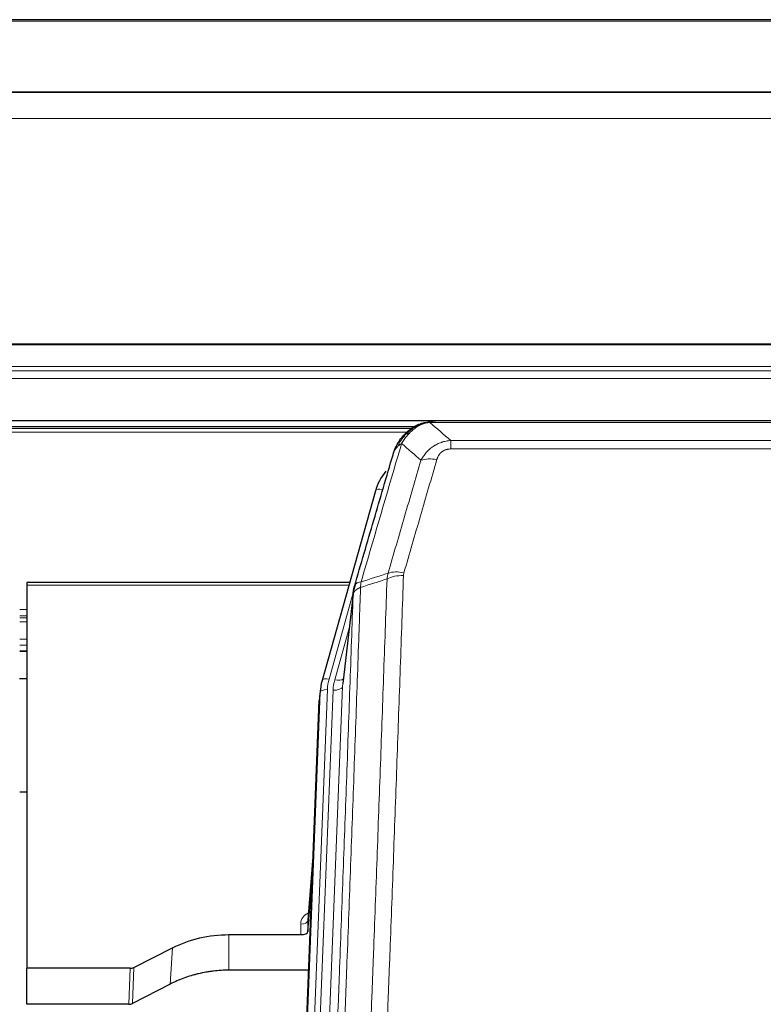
# Model space of a CAD drawing. Header units: inches. Extents: x 0 to 23760, y -13 to 16800.
# Tile 59 of 247: x 4748 to 5057, y 8325 to 8734. Entities that reach past the tile are written whole.
import ezdxf

# ---------------------------------------------------------------- set-up
doc = ezdxf.new("R2010")
doc.units = ezdxf.units.IN
doc.layers.add('254', color=7, linetype='Continuous', true_color=0xffffff)

msp = doc.modelspace()

# ---------------------------------------------------------------- linework, layer by layer
at = {"layer": '254', "color": 2, "linetype": 'Continuous', "lineweight": 25}
for p, q in [((5363.614, 8734.328), (4246.614, 8734.328)), ((5363.614, 8704.2), (4246.614, 8704.2)), ((5363.614, 8704.019), (4246.614, 8704.019)), ((4246.614, 8567.525), (5363.614, 8567.525)), ((4912.161, 8564.829), (4588.211, 8564.829)), ((4914.112, 8565.867), (4914.012, 8565.839)), ((5139.175, 8567.343), (4921.054, 8567.343)), ((4896.061, 8538.252), (4873.887, 8459.365)), ((4885.334, 8500.081), (4751.115, 8500.081)), ((4751.115, 8500.081), (4751.115, 8499.05)), ((4751.115, 8499.05), (4751.115, 8339.57)), ((4886.923, 8496.564), (4882.508, 8458.045)), ((4748.145, 8471.592), (4751.166, 8471.592)), ((4751.111, 8460.032), (4748.113, 8460.032)), ((4873.887, 8459.365), (4873.868, 8459.269)), ((4873.206, 8455.903), (4872.832, 8452.644)), ((4859.593, 8117.858), (4872.71, 8451.06)), ((4751.167, 8412.847), (4748.178, 8412.847)), ((4870.219, 8387.788), (4868.012, 8359.588)), ((4868.016, 8354.832), (4869.839, 8378.114)), ((4868.005, 8359.409), (4868.016, 8354.832)), ((4835.115, 8353.582), (4865.017, 8353.582)), ((4795.571, 8339.922), (4811.735, 8348.096)), ((4751.115, 8324.58), (4751.115, 8339.57)), ((4794.072, 8339.57), (4751.115, 8339.57)), ((4868.289, 8338.772), (4835.115, 8338.772)), ((4810.679, 8332.964), (4795.001, 8324.936)), ((4793.502, 8324.58), (4751.115, 8324.58))]:
    msp.add_line(p, q, dxfattribs=at)
at = {"layer": '254', "color": 110, "linetype": 'Continuous', "lineweight": 13}
for p, q in [((5363.614, 8733.783), (4246.614, 8733.783)), ((5363.614, 8693.254), (4246.614, 8693.254)), ((5363.614, 8599.426), (4246.614, 8599.426)), ((5363.614, 8598.982), (4246.614, 8598.982)), ((5363.614, 8590.069), (4246.614, 8590.069)), ((5363.614, 8588.224), (4246.614, 8588.224)), ((5363.614, 8584.983), (4246.614, 8584.983)), ((4910.773, 8564.268), (4589.027, 8564.268)), ((4914.012, 8565.839), (4913.944, 8565.681)), ((5141.517, 8566.68), (4918.712, 8566.68)), ((4909.303, 8562.655), (4591.068, 8562.655)), ((4927.443, 8559.212), (5132.786, 8559.212)), ((4927.443, 8559.212), (4927.443, 8555.679)), ((5132.786, 8555.679), (4927.443, 8555.679)), ((4898.949, 8538.825), (4894.224, 8522.014)), ((4885.047, 8499.05), (4751.115, 8499.05)), ((4886.848, 8495.773), (4876.775, 8459.939)), ((4886.794, 8495.052), (4882.417, 8456.872)), ((4751.166, 8488.899), (4748.145, 8488.899)), ((4751.166, 8486.202), (4748.145, 8486.202)), ((4751.166, 8485.417), (4748.145, 8485.417)), ((4751.166, 8483.765), (4748.145, 8483.765)), ((4885.148, 8481.084), (4879.123, 8459.646)), ((4751.166, 8476.574), (4748.145, 8476.574)), ((4751.166, 8474.097), (4748.145, 8474.097)), ((4751.166, 8471.648), (4748.145, 8471.648)), ((4859.973, 8121.296), (4873.084, 8454.318)), ((4876.078, 8455.538), (4862.967, 8122.516)), ((4865.359, 8123.351), (4878.425, 8455.245)), ((4882.417, 8456.872), (4869.351, 8124.978)), ((4873.084, 8454.318), (4872.71, 8451.06)), ((4870.212, 8387.596), (4868.005, 8359.409)), ((4865.017, 8353.582), (4865.007, 8357.998)), ((4835.115, 8353.582), (4835.115, 8338.772)), ((4811.735, 8348.096), (4810.679, 8332.964)), ((4793.502, 8324.58), (4794.072, 8339.57)), ((4795.571, 8339.922), (4795.001, 8324.936))]:
    msp.add_line(p, q, dxfattribs=at)
for centre, major_axis, ratio, start_param, end_param in [((4921.596, 8545.457), (-9.598, 2.808), 0.562843, 4.8755761, 5.6185342), ((4898.949, 8537.44), (-2.888, 0.812), 0.4480327, 4.837666, 6.2831701), ((4907.748, 8497.402), (9.994, -0.345), 0.559112, 1.5901207, 2.34753), ((4907.935, 8498.575), (9.604, -2.788), 0.5442898, 1.7274916, 2.473129), ((4876.775, 8458.554), (-2.888, 0.812), 0.4480327, 4.837666, 6.2831701), ((4900.096, 8454.788), (24.033, -0.038), 0.8858289, 2.8989744, 3.1081259), ((4902.443, 8454.495), (24.033, -0.038), 0.8858289, 2.8989744, 3.1081259), ((4879.123, 8461.493), (-3.851, 1.082), 0.4480327, 1.6960734, 2.8915811), ((4876.078, 8454.152), (-2.998, 0.118), 0.4614673, 4.7305545, 6.248991), ((4878.425, 8457.092), (-3.997, 0.157), 0.4614673, 1.5889619, 3.1073983), ((4871.01, 8357.998), (6.003, -0.046), 0.8757409, 2.0547277, 3.1504318), ((4865.007, 8359.452), (3, 0.007), 0.4848086, 4.7112485, 6.2484184)]:
    msp.add_ellipse(centre, major_axis=major_axis, ratio=ratio, start_param=start_param, end_param=end_param, dxfattribs=at)
at = {"layer": '254', "color": 2, "linetype": 'Continuous', "lineweight": 25}
for centre, major_axis, ratio, start_param, end_param in [((4922.256, 8532.238), (27.014, -0.465), 0.8900028, 2.5301108, 2.912319), ((4900.096, 8453.402), (27.027, -0.37), 0.8864308, 2.9096812, 3.1188327), ((4865.018, 8354.876), (-3, 0), 0.4313147, 1.5706417, 3.1078116), ((4794.069, 8342.199), (3, -0.011), 0.8761328, 4.7166989, 5.239903), ((4793.5, 8327.243), (3, -0.007), 0.8874311, 4.7150805, 5.2382846)]:
    msp.add_ellipse(centre, major_axis=major_axis, ratio=ratio, start_param=start_param, end_param=end_param, dxfattribs=at)
for points, knots in [([(4907.914, 8561.471), (4908.132, 8561.706), (4908.356, 8561.935), (4909.229, 8562.785), (4909.92, 8563.366), (4910.647, 8563.892)], [0, 0, 0, 0, 0.2626999, 0.2626999, 1, 1, 1, 1]), ([(4908.9, 8561.956), (4909.086, 8562.15), (4909.275, 8562.341), (4910.047, 8563.084), (4910.657, 8563.6), (4911.927, 8564.538), (4912.586, 8564.96), (4913.488, 8565.452), (4913.715, 8565.57), (4913.944, 8565.681)], [0, 0, 0, 0, 0.125, 0.125, 0.5, 0.5, 0.875, 0.875, 1, 1, 1, 1]), ([(4913.944, 8565.681), (4914.401, 8565.905), (4914.865, 8566.104), (4916.736, 8566.806), (4918.172, 8567.112), (4919.583, 8567.201)], [0, 0, 0, 0, 0.25, 0.25, 1, 1, 1, 1]), ([(4914.112, 8565.867), (4914.69, 8566.117), (4915.278, 8566.336), (4915.959, 8566.551), (4916.046, 8566.578), (4916.134, 8566.604)], [0, 0, 0, 0, 0.8717446, 0.8717446, 1, 1, 1, 1]), ([(4921.254, 8567.341), (4921.24, 8567.341), (4921.212, 8567.342), (4921.17, 8567.342), (4921.129, 8567.343), (4921.09, 8567.343), (4921.051, 8567.343), (4921.014, 8567.343), (4920.978, 8567.343), (4920.943, 8567.342), (4920.908, 8567.342), (4920.875, 8567.341), (4920.843, 8567.341), (4920.812, 8567.34), (4920.782, 8567.339), (4920.753, 8567.338), (4920.725, 8567.337), (4920.698, 8567.336), (4920.673, 8567.335), (4920.648, 8567.333), (4920.624, 8567.332), (4920.602, 8567.331), (4920.58, 8567.33), (4920.559, 8567.329), (4920.54, 8567.328), (4920.522, 8567.327), (4920.504, 8567.325), (4920.488, 8567.324), (4920.473, 8567.323), (4920.459, 8567.322), (4920.445, 8567.321), (4920.433, 8567.321), (4920.422, 8567.32), (4920.412, 8567.319), (4920.404, 8567.318), (4920.396, 8567.318), (4920.389, 8567.317), (4920.383, 8567.317), (4920.378, 8567.316), (4920.366, 8567.315), (4920.345, 8567.314), (4920.316, 8567.311), (4920.288, 8567.308), (4920.259, 8567.306), (4920.231, 8567.303), (4920.204, 8567.3), (4920.176, 8567.297), (4920.149, 8567.294), (4920.123, 8567.291), (4920.096, 8567.288), (4920.07, 8567.285), (4920.045, 8567.281), (4920.02, 8567.278), (4919.995, 8567.275), (4919.97, 8567.271), (4919.946, 8567.268), (4919.922, 8567.264), (4919.898, 8567.26), (4919.875, 8567.257), (4919.852, 8567.253), (4919.829, 8567.249), (4919.807, 8567.245), (4919.785, 8567.241), (4919.763, 8567.238), (4919.741, 8567.234), (4919.72, 8567.23), (4919.7, 8567.226), (4919.679, 8567.222), (4919.659, 8567.217), (4919.64, 8567.213), (4919.62, 8567.209), (4919.601, 8567.205), (4919.589, 8567.202), (4919.583, 8567.201)], [0, 0, 0, 0, 0.0247661, 0.0489206, 0.0724636, 0.0953949, 0.1177147, 0.1394229, 0.1605195, 0.1810045, 0.2008779, 0.2201398, 0.23879, 0.2568287, 0.2742558, 0.2910713, 0.3072753, 0.3228676, 0.3378484, 0.3522176, 0.3659752, 0.3791212, 0.3916556, 0.4035785, 0.4148897, 0.4255894, 0.4356775, 0.445154, 0.454019, 0.4622723, 0.4699141, 0.4769443, 0.4833629, 0.48917, 0.4943654, 0.4989493, 0.5029216, 0.5062824, 0.5090316, 0.5111692, 0.5284651, 0.5456049, 0.5625886, 0.5794163, 0.5960881, 0.612604, 0.6289642, 0.6451687, 0.6612176, 0.6771111, 0.6928491, 0.7084319, 0.7238594, 0.7391318, 0.7542492, 0.7692118, 0.7840195, 0.7986726, 0.8131712, 0.8275153, 0.8417051, 0.8557408, 0.8696224, 0.8833501, 0.8969241, 0.9103445, 0.9236114, 0.936725, 0.9496856, 0.9624932, 0.975148, 0.9876502, 1, 1, 1, 1]), ([(4904.032, 8555.047), (4904.644, 8556.786), (4905.54, 8558.475), (4907.07, 8560.511), (4907.48, 8561.002), (4907.914, 8561.471)], [0, 0, 0, 0, 0.75, 0.75, 1, 1, 1, 1]), ([(4907.535, 8561.001), (4907.592, 8561.103), (4907.661, 8561.206), (4907.797, 8561.362), (4907.853, 8561.418), (4907.914, 8561.471)], [0, 0, 0, 0, 0.6295096, 0.6295096, 1, 1, 1, 1]), ([(4903.393, 8553.272), (4903.399, 8553.294), (4903.41, 8553.339), (4903.428, 8553.404), (4903.447, 8553.47), (4903.465, 8553.535), (4903.484, 8553.6), (4903.503, 8553.665), (4903.521, 8553.73), (4903.541, 8553.794), (4903.56, 8553.858), (4903.579, 8553.921), (4903.599, 8553.985), (4903.619, 8554.048), (4903.639, 8554.11), (4903.659, 8554.173), (4903.679, 8554.235), (4903.699, 8554.297), (4903.72, 8554.358), (4903.741, 8554.42), (4903.761, 8554.481), (4903.782, 8554.542), (4903.803, 8554.602), (4903.825, 8554.662), (4903.846, 8554.722), (4903.867, 8554.782), (4903.889, 8554.841), (4903.911, 8554.9), (4903.933, 8554.959), (4903.955, 8555.017), (4903.977, 8555.075), (4903.999, 8555.133), (4904.021, 8555.191), (4904.044, 8555.248), (4904.066, 8555.305), (4904.089, 8555.362), (4904.112, 8555.418), (4904.134, 8555.474), (4904.157, 8555.53), (4904.18, 8555.586), (4904.203, 8555.641), (4904.227, 8555.696), (4904.25, 8555.751), (4904.273, 8555.805), (4904.297, 8555.86), (4904.32, 8555.914), (4904.344, 8555.967), (4904.368, 8556.02), (4904.392, 8556.074), (4904.415, 8556.126), (4904.439, 8556.179), (4904.463, 8556.231), (4904.487, 8556.283), (4904.511, 8556.335), (4904.536, 8556.386), (4904.56, 8556.437), (4904.584, 8556.488), (4904.609, 8556.538), (4904.633, 8556.589), (4904.657, 8556.639), (4904.682, 8556.688), (4904.707, 8556.738), (4904.731, 8556.787), (4904.756, 8556.836), (4904.78, 8556.884), (4904.805, 8556.933), (4904.824, 8556.969), (4904.834, 8556.989), (4904.836, 8556.993)], [0, 0, 0, 0, 0.0171812, 0.0343046, 0.0513704, 0.0683783, 0.0853286, 0.1022212, 0.119056, 0.1358331, 0.1525524, 0.1692141, 0.185818, 0.2023642, 0.2188526, 0.2352834, 0.2516564, 0.2679717, 0.2842292, 0.3004291, 0.3165712, 0.3326555, 0.3486822, 0.3646511, 0.3805623, 0.3964158, 0.4122116, 0.4279496, 0.4436299, 0.4592525, 0.4748173, 0.4903244, 0.5057738, 0.5211655, 0.5364994, 0.5517757, 0.5669942, 0.5821549, 0.597258, 0.6123033, 0.6272909, 0.6422208, 0.6570929, 0.6719073, 0.686664, 0.701363, 0.7160042, 0.7305878, 0.7451136, 0.7595816, 0.773992, 0.7883446, 0.8026395, 0.8168767, 0.8310561, 0.8451778, 0.8592418, 0.8732481, 0.8871967, 0.9010875, 0.9149206, 0.928696, 0.9424136, 0.9560736, 0.9696758, 0.9832203, 0.996707, 1, 1, 1, 1]), ([(4887.35, 8498.503), (4890.036, 8507.714), (4892.716, 8516.884), (4896.726, 8530.577), (4898.062, 8535.131), (4900.73, 8544.217), (4902.062, 8548.75), (4903.393, 8553.272)], [0, 0, 0, 0, 0.5, 0.5, 0.75, 0.75, 1, 1, 1, 1]), ([(4903.393, 8553.272), (4903.477, 8553.733), (4903.619, 8554.184), (4903.882, 8554.763), (4903.954, 8554.906), (4904.032, 8555.047)], [0, 0, 0, 0, 0.75, 0.75, 1, 1, 1, 1]), ([(4886.794, 8495.052), (4886.794, 8495.063), (4886.796, 8495.103), (4886.799, 8495.189), (4886.806, 8495.328), (4886.818, 8495.521), (4886.836, 8495.767), (4886.865, 8496.066), (4886.907, 8496.418), (4886.951, 8496.718), (4886.989, 8496.949), (4887.014, 8497.092), (4887.041, 8497.231), (4887.067, 8497.366), (4887.095, 8497.498), (4887.123, 8497.625), (4887.151, 8497.748), (4887.179, 8497.868), (4887.208, 8497.983), (4887.236, 8498.095), (4887.265, 8498.202), (4887.293, 8498.306), (4887.322, 8498.406), (4887.341, 8498.471), (4887.35, 8498.503)], [0, 0, 0, 0, 0.0092499, 0.0337179, 0.073404, 0.128308, 0.1984299, 0.2837694, 0.3843264, 0.5001005, 0.5424888, 0.5838484, 0.6241794, 0.6634821, 0.7017567, 0.7390032, 0.7752221, 0.8104134, 0.8445775, 0.8777146, 0.909825, 0.9409091, 0.9709673, 1, 1, 1, 1]), ([(4811.735, 8348.096), (4815.268, 8349.882), (4819.07, 8351.262), (4826.953, 8353.111), (4831.034, 8353.582), (4835.115, 8353.582)], [0, 0, 0, 0, 0.5, 0.5, 1, 1, 1, 1]), ([(4835.115, 8338.772), (4834.045, 8338.772), (4831.91, 8338.709), (4829.784, 8338.523), (4828.458, 8338.368), (4828.193, 8338.335), (4827.665, 8338.266), (4826.873, 8338.155), (4826.085, 8338.028), (4824.515, 8337.75), (4823.475, 8337.535), (4822.313, 8337.258), (4822.184, 8337.227), (4821.926, 8337.164), (4821.54, 8337.067), (4820.644, 8336.833), (4819.884, 8336.616), (4818.374, 8336.16), (4816.387, 8335.495), (4814.453, 8334.718), (4812.546, 8333.884), (4811.605, 8333.439), (4810.679, 8332.964)], [0, 0, 0, 0, 0.125, 0.25, 0.25, 0.28125, 0.28125, 0.3125, 0.375, 0.375, 0.5, 0.5, 0.515625, 0.515625, 0.53125, 0.5625, 0.625, 0.625, 0.75, 0.875, 0.875, 1, 1, 1, 1])]:
    msp.add_open_spline(points, degree=3, knots=knots, dxfattribs=at)
at = {"layer": '254', "color": 110, "linetype": 'Continuous', "lineweight": 13}
for points, knots in [([(4910.125, 8562.168), (4910.274, 8562.327), (4910.426, 8562.482), (4911.04, 8563.091), (4911.519, 8563.519), (4912.513, 8564.305), (4913.028, 8564.664), (4913.735, 8565.088), (4913.914, 8565.19), (4914.094, 8565.287)], [0, 0, 0, 0, 0.125, 0.125, 0.5, 0.5, 0.875, 0.875, 1, 1, 1, 1]), ([(4913.944, 8565.681), (4913.942, 8565.652), (4913.944, 8565.619), (4913.957, 8565.534), (4913.973, 8565.478), (4914.021, 8565.374), (4914.053, 8565.326), (4914.094, 8565.287)], [0, 0, 0, 0, 0.25, 0.25, 0.625, 0.625, 1, 1, 1, 1]), ([(4914.094, 8565.287), (4914.454, 8565.482), (4914.822, 8565.658), (4916.315, 8566.285), (4917.492, 8566.579), (4918.712, 8566.68)], [0, 0, 0, 0, 0.25, 0.25, 1, 1, 1, 1]), ([(4919.583, 8567.201), (4919.575, 8567.199), (4919.559, 8567.195), (4919.535, 8567.19), (4919.512, 8567.184), (4919.489, 8567.178), (4919.466, 8567.172), (4919.444, 8567.166), (4919.422, 8567.16), (4919.4, 8567.154), (4919.379, 8567.148), (4919.358, 8567.142), (4919.337, 8567.135), (4919.317, 8567.129), (4919.297, 8567.122), (4919.277, 8567.116), (4919.258, 8567.109), (4919.239, 8567.102), (4919.22, 8567.095), (4919.202, 8567.088), (4919.184, 8567.081), (4919.166, 8567.074), (4919.149, 8567.067), (4919.132, 8567.06), (4919.115, 8567.053), (4919.099, 8567.045), (4919.083, 8567.038), (4919.067, 8567.03), (4919.052, 8567.023), (4919.037, 8567.015), (4919.022, 8567.007), (4919.008, 8567), (4918.994, 8566.992), (4918.98, 8566.984), (4918.967, 8566.976), (4918.954, 8566.968), (4918.941, 8566.96), (4918.929, 8566.951), (4918.917, 8566.943), (4918.905, 8566.935), (4918.894, 8566.926), (4918.883, 8566.918), (4918.872, 8566.91), (4918.861, 8566.901), (4918.851, 8566.892), (4918.842, 8566.884), (4918.832, 8566.875), (4918.823, 8566.866), (4918.815, 8566.857), (4918.806, 8566.849), (4918.798, 8566.84), (4918.79, 8566.831), (4918.783, 8566.822), (4918.776, 8566.813), (4918.769, 8566.803), (4918.763, 8566.794), (4918.757, 8566.785), (4918.751, 8566.776), (4918.746, 8566.766), (4918.74, 8566.757), (4918.736, 8566.748), (4918.731, 8566.738), (4918.727, 8566.729), (4918.723, 8566.719), (4918.72, 8566.71), (4918.717, 8566.7), (4918.714, 8566.69), (4918.713, 8566.684), (4918.712, 8566.68)], [0, 0, 0, 0, 0.0185022, 0.0368847, 0.0551481, 0.073293, 0.0913199, 0.1092294, 0.1270222, 0.1446988, 0.1622598, 0.1797059, 0.1970378, 0.2142561, 0.2313614, 0.2483544, 0.265236, 0.2820066, 0.2986672, 0.3152184, 0.331661, 0.3479958, 0.3642235, 0.380345, 0.3963611, 0.4122725, 0.4280803, 0.4437851, 0.459388, 0.4748898, 0.4902915, 0.5055939, 0.5207981, 0.535905, 0.5509156, 0.565831, 0.5806521, 0.5953801, 0.6100159, 0.6245607, 0.6390157, 0.6533819, 0.6676604, 0.6818526, 0.6959596, 0.7099825, 0.7239227, 0.7377815, 0.75156, 0.7652597, 0.7788818, 0.7924277, 0.8058989, 0.8192966, 0.8326224, 0.8458776, 0.8590638, 0.8721825, 0.8852351, 0.8982233, 0.9111485, 0.9240124, 0.9368166, 0.9495628, 0.9622525, 0.9748874, 0.9874694, 1, 1, 1, 1]), ([(4905.242, 8556.631), (4905.941, 8558.084), (4906.811, 8559.478), (4908.172, 8561.161), (4908.529, 8561.567), (4908.9, 8561.956)], [0, 0, 0, 0, 0.75, 0.75, 1, 1, 1, 1]), ([(4906.949, 8557.961), (4907.642, 8559.077), (4908.409, 8560.174), (4909.535, 8561.524), (4909.826, 8561.852), (4910.125, 8562.168)], [0, 0, 0, 0, 0.75, 0.75, 1, 1, 1, 1]), ([(4907.914, 8561.471), (4907.945, 8561.498), (4907.978, 8561.524), (4908.112, 8561.625), (4908.225, 8561.695), (4908.475, 8561.817), (4908.611, 8561.869), (4908.802, 8561.929), (4908.851, 8561.943), (4908.9, 8561.956)], [0, 0, 0, 0, 0.125, 0.125, 0.5, 0.5, 0.875, 0.875, 1, 1, 1, 1]), ([(4908.9, 8561.956), (4908.999, 8561.982), (4909.1, 8562.005), (4909.357, 8562.056), (4909.515, 8562.079), (4909.825, 8562.124), (4909.979, 8562.144), (4910.125, 8562.168)], [0, 0, 0, 0, 0.25, 0.25, 0.625, 0.625, 1, 1, 1, 1]), ([(4906.949, 8557.961), (4905.551, 8553.207), (4904.152, 8548.441), (4901.35, 8538.885), (4899.947, 8534.095), (4895.733, 8519.692), (4892.917, 8510.045), (4890.095, 8500.352)], [0, 0, 0, 0, 0.25, 0.25, 0.5, 0.5, 1, 1, 1, 1]), ([(4904.032, 8555.047), (4904.071, 8555.117), (4904.111, 8555.187), (4904.279, 8555.465), (4904.418, 8555.669), (4904.721, 8556.065), (4904.885, 8556.258), (4905.121, 8556.508), (4905.181, 8556.57), (4905.242, 8556.631)], [0, 0, 0, 0, 0.125, 0.125, 0.5, 0.5, 0.875, 0.875, 1, 1, 1, 1]), ([(4905.242, 8556.631), (4905.365, 8556.753), (4905.493, 8556.873), (4905.825, 8557.164), (4906.036, 8557.333), (4906.478, 8557.658), (4906.709, 8557.813), (4906.949, 8557.961)], [0, 0, 0, 0, 0.25, 0.25, 0.625, 0.625, 1, 1, 1, 1]), ([(4915.016, 8550.999), (4915.314, 8551.567), (4915.64, 8552.114), (4916.353, 8553.166), (4916.74, 8553.67), (4917.368, 8554.392), (4917.64, 8554.686), (4917.925, 8554.97), (4918.04, 8555.083), (4918.098, 8555.14), (4918.274, 8555.306), (4918.393, 8555.415), (4918.995, 8555.951), (4919.504, 8556.348), (4920.176, 8556.803), (4920.313, 8556.891), (4920.52, 8557.022), (4920.589, 8557.064), (4920.729, 8557.149), (4920.799, 8557.19), (4921.151, 8557.395), (4921.438, 8557.549), (4922.314, 8557.983), (4922.919, 8558.233), (4923.622, 8558.47), (4923.701, 8558.495), (4923.859, 8558.546), (4923.938, 8558.57), (4924.176, 8558.642), (4924.335, 8558.687), (4924.815, 8558.814), (4925.137, 8558.888), (4926.113, 8559.079), (4926.773, 8559.166), (4927.443, 8559.212)], [0, 0, 0, 0, 0.125, 0.125, 0.25, 0.25, 0.3125, 0.328125, 0.328125, 0.34375, 0.34375, 0.375, 0.375, 0.5, 0.5, 0.53125, 0.53125, 0.546875, 0.546875, 0.5625, 0.5625, 0.625, 0.625, 0.75, 0.75, 0.765625, 0.765625, 0.78125, 0.78125, 0.8125, 0.8125, 0.875, 0.875, 1, 1, 1, 1]), ([(4921.596, 8551.244), (4921.617, 8551.316), (4921.639, 8551.388), (4921.686, 8551.531), (4921.71, 8551.603), (4921.785, 8551.816), (4921.84, 8551.957), (4921.957, 8552.235), (4922.021, 8552.372), (4922.158, 8552.644), (4922.231, 8552.778), (4922.388, 8553.042), (4922.472, 8553.173), (4922.607, 8553.365), (4922.654, 8553.428), (4922.75, 8553.554), (4922.8, 8553.617), (4922.954, 8553.801), (4923.062, 8553.92), (4923.29, 8554.149), (4923.41, 8554.259), (4923.599, 8554.418), (4923.696, 8554.496), (4923.797, 8554.571), (4923.866, 8554.62), (4923.9, 8554.645), (4924.075, 8554.765), (4924.219, 8554.854), (4924.666, 8555.103), (4924.983, 8555.242), (4925.403, 8555.382), (4925.488, 8555.408), (4925.661, 8555.457), (4925.748, 8555.479), (4926.01, 8555.541), (4926.185, 8555.575), (4926.54, 8555.628), (4926.719, 8555.647), (4927.079, 8555.673), (4927.261, 8555.679), (4927.443, 8555.679)], [0, 0, 0, 0, 0.03125, 0.03125, 0.0625, 0.0625, 0.125, 0.125, 0.1875, 0.1875, 0.25, 0.25, 0.3125, 0.3125, 0.34375, 0.34375, 0.375, 0.375, 0.4375, 0.4375, 0.5, 0.5, 0.53125, 0.546875, 0.546875, 0.5625, 0.5625, 0.625, 0.625, 0.75, 0.75, 0.78125, 0.78125, 0.8125, 0.8125, 0.875, 0.875, 0.9375, 0.9375, 1, 1, 1, 1]), ([(4901.339, 8504.002), (4903.627, 8511.895), (4905.911, 8519.758), (4909.33, 8531.508), (4910.469, 8535.417), (4912.744, 8543.22), (4913.881, 8547.113), (4915.016, 8550.999)], [0, 0, 0, 0, 0.5, 0.5, 0.75, 0.75, 1, 1, 1, 1]), ([(4921.596, 8551.244), (4920.462, 8547.352), (4919.327, 8543.452), (4917.055, 8535.637), (4915.917, 8531.722), (4912.502, 8519.954), (4910.221, 8512.078), (4907.935, 8504.173)], [0, 0, 0, 0, 0.25, 0.25, 0.5, 0.5, 1, 1, 1, 1]), ([(4907.748, 8502.996), (4907.31, 8490.282), (4906.42, 8464.704), (4905.499, 8438.824), (4904.797, 8419.302), (4904.561, 8412.775), (4904.085, 8399.684), (4903.845, 8393.12), (4903.12, 8373.371), (4902.629, 8360.134), (4902.005, 8343.498), (4901.88, 8340.167), (4901.629, 8333.497), (4901.25, 8323.479), (4900.868, 8313.424), (4900.097, 8293.266), (4899.055, 8266.257), (4897.447, 8225.353), (4896.347, 8197.823), (4895.789, 8183.993)], [0, 0, 0, 0, 0.125, 0.25, 0.25, 0.3125, 0.3125, 0.375, 0.375, 0.5, 0.5, 0.53125, 0.53125, 0.5625, 0.625, 0.625, 0.75, 0.875, 1, 1, 1, 1]), ([(4907.748, 8502.996), (4907.754, 8503.194), (4907.773, 8503.392), (4907.836, 8503.784), (4907.879, 8503.979), (4907.935, 8504.173)], [0, 0, 0, 0, 0.5, 0.5, 1, 1, 1, 1]), ([(4890.095, 8500.352), (4889.687, 8500.317), (4889.314, 8500.247), (4888.655, 8500.044), (4888.37, 8499.91), (4887.899, 8499.588), (4887.713, 8499.4), (4887.449, 8498.98), (4887.371, 8498.749), (4887.35, 8498.503)], [0, 0, 0, 0, 0.25, 0.25, 0.5, 0.5, 0.75, 0.75, 1, 1, 1, 1]), ([(4888.906, 8183.032), (4889.464, 8196.845), (4890.566, 8224.34), (4892.176, 8265.192), (4893.22, 8292.166), (4893.991, 8312.299), (4894.374, 8322.341), (4894.753, 8332.346), (4895.005, 8339.008), (4895.13, 8342.335), (4895.754, 8358.949), (4896.246, 8372.169), (4896.973, 8391.894), (4897.213, 8398.449), (4897.689, 8411.524), (4897.925, 8418.042), (4898.628, 8437.54), (4899.55, 8463.387), (4900.442, 8488.932), (4900.88, 8501.63)], [0, 0, 0, 0, 0.125, 0.25, 0.375, 0.375, 0.4375, 0.46875, 0.46875, 0.5, 0.5, 0.625, 0.625, 0.6875, 0.6875, 0.75, 0.75, 0.875, 1, 1, 1, 1]), ([(4889.883, 8498.061), (4889.904, 8498.462), (4889.92, 8498.849), (4889.978, 8499.607), (4890.02, 8499.979), (4890.095, 8500.352)], [0, 0, 0, 0, 0.5, 0.5, 1, 1, 1, 1]), ([(4874.599, 8172.384), (4875.169, 8186.384), (4876.293, 8214.252), (4877.387, 8241.855), (4878.196, 8262.459), (4878.598, 8272.736), (4879.062, 8284.683), (4879.26, 8289.794), (4879.391, 8293.199), (4879.457, 8294.901), (4879.785, 8303.403), (4880.175, 8313.579), (4880.625, 8325.404), (4880.817, 8330.462), (4880.945, 8333.832), (4881.009, 8335.516), (4881.581, 8350.66), (4882.582, 8377.428), (4884.037, 8417.122), (4885.443, 8456.356), (4886.349, 8482.205), (4886.794, 8495.052)], [0, 0, 0, 0, 0.125, 0.25, 0.25, 0.3125, 0.34375, 0.359375, 0.359375, 0.375, 0.375, 0.4375, 0.46875, 0.484375, 0.484375, 0.5, 0.5, 0.625, 0.75, 0.875, 1, 1, 1, 1]), ([(4889.883, 8498.061), (4889.827, 8496.449), (4889.772, 8494.835), (4889.66, 8491.606), (4889.491, 8486.759), (4889.096, 8475.424), (4888.752, 8465.665), (4888.059, 8446.088), (4887.118, 8419.832), (4885.66, 8379.987), (4884.656, 8353.116), (4884.082, 8337.915), (4884.018, 8336.225), (4883.89, 8332.842), (4883.697, 8327.765), (4883.246, 8315.894), (4882.854, 8305.68), (4882.526, 8297.145), (4882.46, 8295.437), (4882.328, 8292.019), (4882.13, 8286.889), (4881.665, 8274.897), (4881.262, 8264.581), (4880.45, 8243.899), (4879.353, 8216.191), (4878.226, 8188.218), (4877.654, 8174.165)], [0, 0, 0, 0, 0.015625, 0.015625, 0.03125, 0.0625, 0.125, 0.125, 0.25, 0.375, 0.5, 0.5, 0.515625, 0.515625, 0.53125, 0.5625, 0.625, 0.625, 0.640625, 0.640625, 0.65625, 0.6875, 0.75, 0.75, 0.875, 1, 1, 1, 1]), ([(4889.883, 8498.061), (4889.871, 8498.056), (4889.845, 8498.047), (4889.807, 8498.032), (4889.769, 8498.018), (4889.731, 8498.003), (4889.693, 8497.987), (4889.654, 8497.972), (4889.616, 8497.956), (4889.577, 8497.94), (4889.538, 8497.924), (4889.5, 8497.908), (4889.461, 8497.891), (4889.422, 8497.874), (4889.383, 8497.856), (4889.344, 8497.839), (4889.305, 8497.821), (4889.265, 8497.802), (4889.226, 8497.784), (4889.187, 8497.765), (4889.148, 8497.746), (4889.109, 8497.727), (4889.069, 8497.707), (4889.03, 8497.687), (4888.991, 8497.667), (4888.952, 8497.646), (4888.913, 8497.625), (4888.874, 8497.604), (4888.834, 8497.582), (4888.795, 8497.56), (4888.756, 8497.538), (4888.718, 8497.516), (4888.679, 8497.493), (4888.64, 8497.47), (4888.602, 8497.446), (4888.563, 8497.422), (4888.525, 8497.398), (4888.486, 8497.374), (4888.448, 8497.349), (4888.41, 8497.324), (4888.372, 8497.298), (4888.335, 8497.273), (4888.297, 8497.247), (4888.26, 8497.22), (4888.223, 8497.193), (4888.186, 8497.166), (4888.149, 8497.139), (4888.113, 8497.111), (4888.077, 8497.083), (4888.041, 8497.054), (4888.005, 8497.025), (4887.97, 8496.996), (4887.934, 8496.966), (4887.9, 8496.937), (4887.865, 8496.906), (4887.831, 8496.876), (4887.797, 8496.845), (4887.763, 8496.813), (4887.73, 8496.782), (4887.695, 8496.747), (4887.658, 8496.711), (4887.619, 8496.671), (4887.582, 8496.632), (4887.545, 8496.592), (4887.509, 8496.552), (4887.474, 8496.512), (4887.44, 8496.471), (4887.406, 8496.431), (4887.374, 8496.39), (4887.342, 8496.349), (4887.311, 8496.308), (4887.281, 8496.267), (4887.252, 8496.225), (4887.224, 8496.183), (4887.196, 8496.141), (4887.17, 8496.099), (4887.144, 8496.057), (4887.119, 8496.015), (4887.095, 8495.972), (4887.072, 8495.93), (4887.05, 8495.887), (4887.028, 8495.844), (4887.008, 8495.801), (4886.988, 8495.758), (4886.969, 8495.714), (4886.951, 8495.671), (4886.934, 8495.627), (4886.918, 8495.584), (4886.903, 8495.54), (4886.889, 8495.496), (4886.875, 8495.452), (4886.862, 8495.408), (4886.851, 8495.364), (4886.84, 8495.319), (4886.83, 8495.275), (4886.821, 8495.231), (4886.813, 8495.186), (4886.806, 8495.142), (4886.799, 8495.097), (4886.796, 8495.067), (4886.794, 8495.052)], [0, 0, 0, 0, 0.0069372, 0.0139334, 0.0209887, 0.028103, 0.0352764, 0.0425088, 0.0498003, 0.0571509, 0.0645605, 0.0720292, 0.0795569, 0.0871437, 0.0947896, 0.1024945, 0.1102584, 0.1180815, 0.1259636, 0.1339048, 0.141905, 0.1499643, 0.1580827, 0.1662601, 0.1744966, 0.1827922, 0.1911468, 0.1995605, 0.2080333, 0.2165651, 0.225156, 0.233806, 0.2425151, 0.2512832, 0.2601104, 0.2689967, 0.277942, 0.2869465, 0.29601, 0.3051325, 0.3143142, 0.3235549, 0.3328547, 0.3422136, 0.3516315, 0.3611085, 0.3706446, 0.3802398, 0.3898941, 0.3996074, 0.4093798, 0.4192113, 0.4291019, 0.4390515, 0.4490602, 0.459128, 0.4692549, 0.4794409, 0.4896859, 0.4999901, 0.5124905, 0.524991, 0.5374914, 0.5499918, 0.5624922, 0.5749926, 0.587493, 0.5999934, 0.6124937, 0.6249941, 0.6374944, 0.6499948, 0.6624951, 0.6749954, 0.6874957, 0.699996, 0.7124963, 0.7249966, 0.7374968, 0.7499971, 0.7624973, 0.7749976, 0.7874978, 0.799998, 0.8124982, 0.8249984, 0.8374986, 0.8499988, 0.8624989, 0.8749991, 0.8874992, 0.8999993, 0.9124995, 0.9249996, 0.9374997, 0.9499998, 0.9624998, 0.9749999, 0.9875, 1, 1, 1, 1])]:
    msp.add_open_spline(points, degree=3, knots=knots, dxfattribs=at)
at = {"layer": '254', "color": 2, "linetype": 'Continuous', "lineweight": 25}
for points, degree in [([(4914.014, 8565.84), (4912.147, 8565.006), (4910.501, 8563.785)], 2), ([(4919.519, 8567.263), (4920.101, 8567.319), (4920.68, 8567.344), (4921.254, 8567.341)], 3), ([(4887.667, 8499.314), (4886.917, 8496.483)], 1)]:
    msp.add_open_spline(points, degree=degree, dxfattribs=at)
at = {"layer": '254', "color": 110, "linetype": 'Continuous', "lineweight": 13}
for points in [[(4918.712, 8566.68), (4921.605, 8564.189), (4924.515, 8561.699), (4927.443, 8559.212)], [(4915.016, 8550.999), (4912.312, 8553.318), (4909.623, 8555.639), (4906.949, 8557.961)], [(4890.095, 8500.352), (4893.843, 8501.567), (4897.59, 8502.783), (4901.339, 8504.002)], [(4900.88, 8501.63), (4900.921, 8502.036), (4901.038, 8502.839), (4901.226, 8503.618), (4901.339, 8504.002)], [(4900.88, 8501.63), (4897.214, 8500.438), (4893.548, 8499.249), (4889.883, 8498.061)]]:
    msp.add_open_spline(points, degree=3, dxfattribs=at)

doc.saveas('drawing.dxf')
